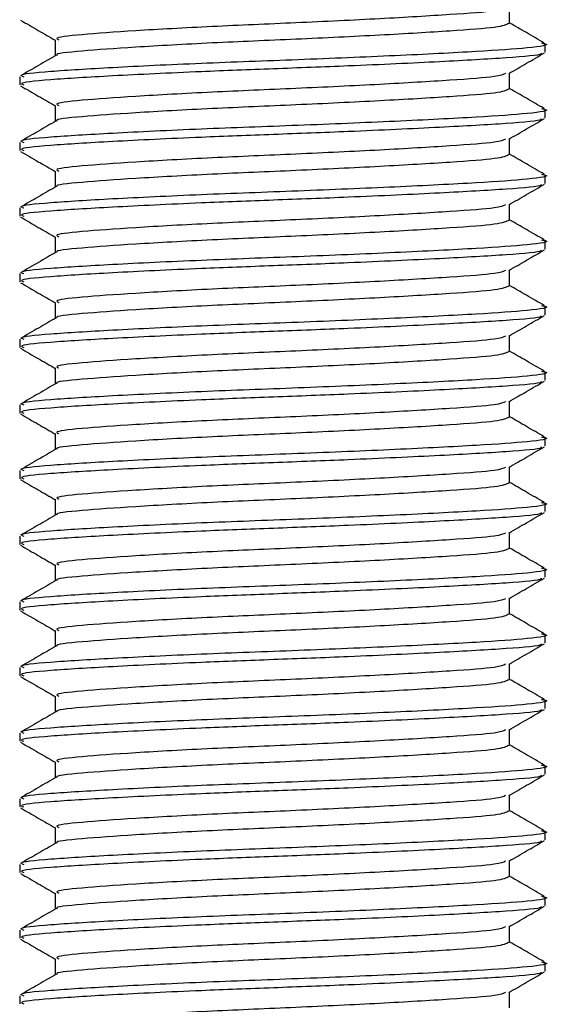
# Model space of a CAD drawing. Header units: millimetres. Extents: x 0 to 420, y 0 to 297.
# Tile 95 of 106: x 313.164 to 313.539, y 208.062 to 208.759. Entities that reach past the tile are written whole.
import ezdxf

# ---------------------------------------------------------------- set-up
doc = ezdxf.new("R2010")
doc.units = ezdxf.units.MM

msp = doc.modelspace()

# ---------------------------------------------------------------- linework, layer by layer
at = {"color": 7, "linetype": 'Continuous', "lineweight": 25}
for p, q in [((313.5104, 208.7561), (313.5104, 208.76739)), ((313.18905, 208.74449), (313.18905, 208.73318)), ((313.53554, 208.73576), (313.53554, 208.74158)), ((313.5104, 208.70964), (313.5104, 208.72093)), ((313.1639, 208.71836), (313.1639, 208.71255)), ((313.18905, 208.69803), (313.18905, 208.68672)), ((313.53554, 208.68931), (313.53554, 208.69513)), ((313.1639, 208.6719), (313.1639, 208.66609)), ((313.5104, 208.66319), (313.5104, 208.67448)), ((313.18905, 208.65158), (313.18905, 208.64027)), ((313.53554, 208.64285), (313.53554, 208.64867)), ((313.1639, 208.62545), (313.1639, 208.61964)), ((313.5104, 208.61673), (313.5104, 208.62802)), ((313.18905, 208.60512), (313.18905, 208.59381)), ((313.53554, 208.5964), (313.53554, 208.60222)), ((313.5104, 208.57028), (313.5104, 208.58157)), ((313.1639, 208.57899), (313.1639, 208.57318)), ((313.18905, 208.55867), (313.18905, 208.54736)), ((313.53554, 208.54994), (313.53554, 208.55576)), ((313.1639, 208.53254), (313.1639, 208.52673)), ((313.5104, 208.52382), (313.5104, 208.53511)), ((313.18905, 208.51221), (313.18905, 208.5009)), ((313.53554, 208.50349), (313.53554, 208.50931)), ((313.1639, 208.48608), (313.1639, 208.48027)), ((313.5104, 208.47737), (313.5104, 208.48866)), ((313.18905, 208.46576), (313.18905, 208.45445)), ((313.53554, 208.45703), (313.53554, 208.46285)), ((313.5104, 208.43091), (313.5104, 208.4422)), ((313.1639, 208.43963), (313.1639, 208.43382)), ((313.18905, 208.4193), (313.18905, 208.40799)), ((313.53554, 208.41058), (313.53554, 208.4164)), ((313.1639, 208.39317), (313.1639, 208.38736)), ((313.5104, 208.38446), (313.5104, 208.39575)), ((313.18905, 208.37285), (313.18905, 208.36154)), ((313.53554, 208.36412), (313.53554, 208.36994)), ((313.1639, 208.34672), (313.1639, 208.34091)), ((313.5104, 208.338), (313.5104, 208.34929)), ((313.18905, 208.32639), (313.18905, 208.31508)), ((313.53554, 208.31767), (313.53554, 208.32349)), ((313.5104, 208.29155), (313.5104, 208.30284)), ((313.1639, 208.30026), (313.1639, 208.29445)), ((313.18905, 208.27994), (313.18905, 208.26863)), ((313.53554, 208.27121), (313.53554, 208.27703)), ((313.1639, 208.25381), (313.1639, 208.248)), ((313.5104, 208.24509), (313.5104, 208.25638)), ((313.18905, 208.23348), (313.18905, 208.22217)), ((313.53554, 208.22476), (313.53554, 208.23058)), ((313.1639, 208.20735), (313.1639, 208.20154)), ((313.5104, 208.19864), (313.5104, 208.20993)), ((313.18905, 208.18703), (313.18905, 208.17572)), ((313.53554, 208.1783), (313.53554, 208.18412)), ((313.5104, 208.15218), (313.5104, 208.16347)), ((313.1639, 208.16089), (313.1639, 208.15509)), ((313.18905, 208.14057), (313.18905, 208.12926)), ((313.53554, 208.13185), (313.53554, 208.13767)), ((313.1639, 208.11444), (313.1639, 208.10863)), ((313.5104, 208.10573), (313.5104, 208.11702)), ((313.18905, 208.09412), (313.18905, 208.08281)), ((313.53554, 208.08539), (313.53554, 208.09121)), ((313.1639, 208.06798), (313.1639, 208.06218)), ((313.5104, 208.05927), (313.5104, 208.07056))]:
    msp.add_line(p, q, dxfattribs=at)
for points, knots in [([(313.50748, 208.76704), (313.50583, 208.76631), (313.50202, 208.76461), (313.46995, 208.76232), (313.4205, 208.75932), (313.35996, 208.75644), (313.29831, 208.75388), (313.2436, 208.75082), (313.20578, 208.7481), (313.18772, 208.74605), (313.19083, 208.74478), (313.19155, 208.74449)], [0, 0, 0, 0, 0.092851, 0.214497, 0.340949, 0.466292, 0.58841, 0.715456, 0.839132, 0.962684, 1, 1, 1, 1]), ([(313.16445, 208.75841), (313.16865, 208.75597), (313.17686, 208.75122), (313.18506, 208.74647), (313.18905, 208.74416)], [0, 0, 0, 0, 0.513038, 1, 1, 1, 1]), ([(313.50998, 208.7561), (313.50801, 208.75513), (313.50407, 208.7532), (313.47013, 208.75071), (313.42045, 208.74771), (313.35997, 208.74483), (313.29835, 208.74227), (313.24344, 208.7392), (313.20637, 208.73648), (313.18841, 208.73467), (313.19024, 208.73366), (313.19033, 208.73361)], [0, 0, 0, 0, 0.1221089, 0.2440673, 0.3708443, 0.4965099, 0.6189414, 0.7463142, 0.8703081, 0.994178, 1, 1, 1, 1]), ([(313.53489, 208.74222), (313.53068, 208.74466), (313.52252, 208.74939), (313.51436, 208.75411), (313.5104, 208.75641)], [0, 0, 0, 0, 0.515208, 1, 1, 1, 1]), ([(313.53287, 208.74222), (313.53387, 208.74204), (313.54036, 208.74091), (313.52596, 208.7387), (313.48974, 208.73619), (313.43131, 208.73319), (313.36163, 208.73031), (313.29024, 208.72775), (313.22699, 208.72469), (313.18325, 208.72197), (313.16237, 208.71992), (313.16596, 208.71865), (313.1668, 208.71836)], [0, 0, 0, 0, 0.02173, 0.141426, 0.256552, 0.376223, 0.494845, 0.610417, 0.730649, 0.847695, 0.964624, 1, 1, 1, 1]), ([(313.53237, 208.73517), (313.53269, 208.73492), (313.53428, 208.7337), (313.51038, 208.73167), (313.46348, 208.72897), (313.40299, 208.72614), (313.34375, 208.72391), (313.28512, 208.72168), (313.22697, 208.71888), (313.18326, 208.71616), (313.16237, 208.71411), (313.16596, 208.71284), (313.1668, 208.71255)], [0, 0, 0, 0, 0.031821, 0.155073, 0.278079, 0.40465, 0.4988, 0.589965, 0.716508, 0.839699, 0.962766, 1, 1, 1, 1]), ([(313.50976, 208.72056), (313.51397, 208.723), (313.52238, 208.72787), (313.53079, 208.73274), (313.535, 208.73518)], [0, 0, 0, 0, 0.499899, 1, 1, 1, 1]), ([(313.18979, 208.73361), (313.18558, 208.73117), (313.17718, 208.7263), (313.16876, 208.72143), (313.16456, 208.719)], [0, 0, 0, 0, 0.499904, 1, 1, 1, 1]), ([(313.50748, 208.72059), (313.50583, 208.71985), (313.50202, 208.71815), (313.46995, 208.71587), (313.4205, 208.71287), (313.35996, 208.70999), (313.29831, 208.70743), (313.2436, 208.70436), (313.20578, 208.70165), (313.18772, 208.69959), (313.19083, 208.69833), (313.19155, 208.69803)], [0, 0, 0, 0, 0.092851, 0.214497, 0.340949, 0.466292, 0.58841, 0.715456, 0.839132, 0.962684, 1, 1, 1, 1]), ([(313.16445, 208.71195), (313.16865, 208.70952), (313.17686, 208.70477), (313.18506, 208.70002), (313.18905, 208.69771)], [0, 0, 0, 0, 0.513038, 1, 1, 1, 1]), ([(313.50998, 208.70965), (313.50801, 208.70868), (313.50407, 208.70674), (313.47013, 208.70425), (313.42045, 208.70126), (313.35997, 208.69837), (313.29835, 208.69581), (313.24344, 208.69275), (313.20637, 208.69003), (313.18841, 208.68822), (313.19024, 208.6872), (313.19033, 208.68716)], [0, 0, 0, 0, 0.122109, 0.244067, 0.370844, 0.49651, 0.618941, 0.746314, 0.870308, 0.994178, 1, 1, 1, 1]), ([(313.53489, 208.69577), (313.53068, 208.6982), (313.52252, 208.70293), (313.51436, 208.70766), (313.5104, 208.70995)], [0, 0, 0, 0, 0.515208, 1, 1, 1, 1]), ([(313.53287, 208.69576), (313.53387, 208.69559), (313.54036, 208.69446), (313.52596, 208.69224), (313.48974, 208.68974), (313.43131, 208.68674), (313.36163, 208.68386), (313.29024, 208.68129), (313.22699, 208.67823), (313.18325, 208.67552), (313.16237, 208.67346), (313.16596, 208.67219), (313.1668, 208.6719)], [0, 0, 0, 0, 0.02173, 0.141426, 0.256552, 0.376223, 0.494845, 0.610417, 0.730649, 0.847695, 0.964624, 1, 1, 1, 1]), ([(313.18979, 208.68715), (313.18558, 208.68472), (313.17718, 208.67985), (313.16876, 208.67498), (313.16456, 208.67254)], [0, 0, 0, 0, 0.4999039, 1, 1, 1, 1]), ([(313.53237, 208.68872), (313.53269, 208.68847), (313.53428, 208.68724), (313.51038, 208.68521), (313.46348, 208.68251), (313.40299, 208.67969), (313.34375, 208.67745), (313.28512, 208.67523), (313.22697, 208.67243), (313.18326, 208.66971), (313.16237, 208.66766), (313.16596, 208.66639), (313.1668, 208.66609)], [0, 0, 0, 0, 0.031821, 0.155073, 0.278079, 0.40465, 0.4988, 0.589965, 0.716508, 0.839699, 0.962766, 1, 1, 1, 1]), ([(313.50976, 208.67411), (313.51397, 208.67655), (313.52238, 208.68142), (313.53079, 208.68629), (313.535, 208.68872)], [0, 0, 0, 0, 0.499899, 1, 1, 1, 1]), ([(313.50748, 208.67413), (313.50583, 208.6734), (313.50202, 208.6717), (313.46995, 208.66941), (313.4205, 208.66641), (313.35996, 208.66353), (313.29831, 208.66097), (313.2436, 208.65791), (313.20578, 208.65519), (313.18772, 208.65314), (313.19083, 208.65187), (313.19155, 208.65158)], [0, 0, 0, 0, 0.092851, 0.214497, 0.340949, 0.466292, 0.58841, 0.715456, 0.839132, 0.962684, 1, 1, 1, 1]), ([(313.16445, 208.6655), (313.16865, 208.66306), (313.17686, 208.65831), (313.18506, 208.65356), (313.18905, 208.65125)], [0, 0, 0, 0, 0.513038, 1, 1, 1, 1]), ([(313.50998, 208.66319), (313.50801, 208.66222), (313.50407, 208.66029), (313.47013, 208.6578), (313.42045, 208.6548), (313.35997, 208.65192), (313.29835, 208.64936), (313.24344, 208.64629), (313.20637, 208.64357), (313.18841, 208.64176), (313.19024, 208.64075), (313.19033, 208.6407)], [0, 0, 0, 0, 0.122109, 0.244067, 0.370844, 0.49651, 0.618941, 0.746314, 0.870308, 0.994178, 1, 1, 1, 1]), ([(313.53489, 208.64931), (313.53068, 208.65175), (313.52252, 208.65648), (313.51436, 208.6612), (313.5104, 208.6635)], [0, 0, 0, 0, 0.515208, 1, 1, 1, 1]), ([(313.53287, 208.64931), (313.53387, 208.64913), (313.54036, 208.648), (313.52596, 208.64579), (313.48974, 208.64328), (313.43131, 208.64028), (313.36163, 208.6374), (313.29024, 208.63484), (313.22699, 208.63178), (313.18325, 208.62906), (313.16237, 208.62701), (313.16596, 208.62574), (313.1668, 208.62545)], [0, 0, 0, 0, 0.02173, 0.141426, 0.256552, 0.376223, 0.494845, 0.610417, 0.730649, 0.847695, 0.964624, 1, 1, 1, 1]), ([(313.18979, 208.6407), (313.18558, 208.63826), (313.17718, 208.63339), (313.16876, 208.62852), (313.16456, 208.62609)], [0, 0, 0, 0, 0.499904, 1, 1, 1, 1]), ([(313.53237, 208.64226), (313.53269, 208.64201), (313.53428, 208.64079), (313.51038, 208.63876), (313.46348, 208.63606), (313.40299, 208.63323), (313.34375, 208.631), (313.28512, 208.62877), (313.22697, 208.62597), (313.18326, 208.62325), (313.16237, 208.6212), (313.16596, 208.61993), (313.1668, 208.61964)], [0, 0, 0, 0, 0.031821, 0.155073, 0.278079, 0.40465, 0.4988, 0.589965, 0.716508, 0.839699, 0.962766, 1, 1, 1, 1]), ([(313.50976, 208.62765), (313.51397, 208.63009), (313.52238, 208.63496), (313.53079, 208.63983), (313.535, 208.64227)], [0, 0, 0, 0, 0.499899, 1, 1, 1, 1]), ([(313.50748, 208.62768), (313.50583, 208.62694), (313.50202, 208.62524), (313.46995, 208.62296), (313.4205, 208.61996), (313.35996, 208.61708), (313.29831, 208.61452), (313.2436, 208.61145), (313.20578, 208.60874), (313.18772, 208.60668), (313.19083, 208.60542), (313.19155, 208.60512)], [0, 0, 0, 0, 0.092851, 0.214497, 0.340949, 0.466292, 0.58841, 0.715456, 0.839132, 0.962684, 1, 1, 1, 1]), ([(313.16445, 208.61904), (313.16865, 208.61661), (313.17686, 208.61186), (313.18506, 208.60711), (313.18905, 208.6048)], [0, 0, 0, 0, 0.513038, 1, 1, 1, 1]), ([(313.50998, 208.61674), (313.50801, 208.61577), (313.50407, 208.61383), (313.47013, 208.61134), (313.42045, 208.60835), (313.35997, 208.60546), (313.29835, 208.6029), (313.24344, 208.59984), (313.20637, 208.59712), (313.18841, 208.59531), (313.19024, 208.59429), (313.19033, 208.59425)], [0, 0, 0, 0, 0.122109, 0.244067, 0.370844, 0.49651, 0.618941, 0.746314, 0.870308, 0.994178, 1, 1, 1, 1]), ([(313.53489, 208.60286), (313.53068, 208.60529), (313.52252, 208.61002), (313.51436, 208.61475), (313.5104, 208.61704)], [0, 0, 0, 0, 0.515208, 1, 1, 1, 1]), ([(313.53287, 208.60285), (313.53387, 208.60268), (313.54036, 208.60155), (313.52596, 208.59933), (313.48974, 208.59683), (313.43131, 208.59383), (313.36163, 208.59095), (313.29024, 208.58838), (313.22699, 208.58532), (313.18325, 208.58261), (313.16237, 208.58055), (313.16596, 208.57928), (313.1668, 208.57899)], [0, 0, 0, 0, 0.02173, 0.141426, 0.256552, 0.376223, 0.494845, 0.610417, 0.730649, 0.847695, 0.964624, 1, 1, 1, 1]), ([(313.53237, 208.59581), (313.53269, 208.59555), (313.53428, 208.59433), (313.51038, 208.5923), (313.46348, 208.5896), (313.40299, 208.58678), (313.34375, 208.58454), (313.28512, 208.58232), (313.22697, 208.57952), (313.18326, 208.5768), (313.16237, 208.57475), (313.16596, 208.57348), (313.1668, 208.57318)], [0, 0, 0, 0, 0.031821, 0.155073, 0.278079, 0.40465, 0.4988, 0.589965, 0.716508, 0.839699, 0.962766, 1, 1, 1, 1]), ([(313.50976, 208.5812), (313.51397, 208.58364), (313.52238, 208.58851), (313.53079, 208.59338), (313.535, 208.59581)], [0, 0, 0, 0, 0.499899, 1, 1, 1, 1]), ([(313.18979, 208.59424), (313.18558, 208.59181), (313.17718, 208.58694), (313.16876, 208.58207), (313.16456, 208.57963)], [0, 0, 0, 0, 0.499904, 1, 1, 1, 1]), ([(313.50748, 208.58122), (313.50583, 208.58049), (313.50202, 208.57879), (313.46995, 208.5765), (313.4205, 208.5735), (313.35996, 208.57062), (313.29831, 208.56806), (313.2436, 208.565), (313.20578, 208.56228), (313.18772, 208.56023), (313.19083, 208.55896), (313.19155, 208.55867)], [0, 0, 0, 0, 0.092851, 0.214497, 0.340949, 0.466292, 0.58841, 0.715456, 0.839132, 0.962684, 1, 1, 1, 1]), ([(313.16445, 208.57259), (313.16865, 208.57015), (313.17686, 208.5654), (313.18506, 208.56065), (313.18905, 208.55834)], [0, 0, 0, 0, 0.513038, 1, 1, 1, 1]), ([(313.50998, 208.57028), (313.50801, 208.56931), (313.50407, 208.56738), (313.47013, 208.56489), (313.42045, 208.56189), (313.35997, 208.55901), (313.29835, 208.55645), (313.24344, 208.55338), (313.20637, 208.55066), (313.18841, 208.54885), (313.19024, 208.54784), (313.19033, 208.54779)], [0, 0, 0, 0, 0.122109, 0.244067, 0.370844, 0.49651, 0.618941, 0.746314, 0.870308, 0.994178, 1, 1, 1, 1]), ([(313.53489, 208.5564), (313.53068, 208.55884), (313.52252, 208.56357), (313.51436, 208.56829), (313.5104, 208.57059)], [0, 0, 0, 0, 0.515208, 1, 1, 1, 1]), ([(313.53287, 208.5564), (313.53387, 208.55622), (313.54036, 208.55509), (313.52596, 208.55288), (313.48974, 208.55037), (313.43131, 208.54737), (313.36163, 208.54449), (313.29024, 208.54193), (313.22699, 208.53887), (313.18325, 208.53615), (313.16237, 208.5341), (313.16596, 208.53283), (313.1668, 208.53254)], [0, 0, 0, 0, 0.0217297, 0.1414261, 0.2565525, 0.3762225, 0.4948447, 0.6104172, 0.7306489, 0.8476948, 0.9646236, 1, 1, 1, 1]), ([(313.18979, 208.54779), (313.18558, 208.54535), (313.17718, 208.54048), (313.16876, 208.53561), (313.16456, 208.53318)], [0, 0, 0, 0, 0.499904, 1, 1, 1, 1]), ([(313.53237, 208.54935), (313.53269, 208.5491), (313.53428, 208.54788), (313.51038, 208.54585), (313.46348, 208.54315), (313.40299, 208.54032), (313.34375, 208.53809), (313.28512, 208.53586), (313.22697, 208.53306), (313.18326, 208.53034), (313.16237, 208.52829), (313.16596, 208.52702), (313.1668, 208.52673)], [0, 0, 0, 0, 0.031821, 0.155073, 0.278079, 0.40465, 0.4988, 0.589965, 0.716508, 0.839699, 0.962766, 1, 1, 1, 1]), ([(313.50976, 208.53474), (313.51397, 208.53718), (313.52238, 208.54205), (313.53079, 208.54692), (313.535, 208.54936)], [0, 0, 0, 0, 0.499899, 1, 1, 1, 1]), ([(313.50748, 208.53477), (313.50583, 208.53403), (313.50202, 208.53233), (313.46995, 208.53005), (313.4205, 208.52705), (313.35996, 208.52417), (313.29831, 208.52161), (313.2436, 208.51854), (313.20578, 208.51583), (313.18772, 208.51377), (313.19083, 208.51251), (313.19155, 208.51221)], [0, 0, 0, 0, 0.092851, 0.214497, 0.340949, 0.466292, 0.58841, 0.715456, 0.839132, 0.962684, 1, 1, 1, 1]), ([(313.16445, 208.52613), (313.16865, 208.5237), (313.17686, 208.51895), (313.18506, 208.5142), (313.18905, 208.51189)], [0, 0, 0, 0, 0.513038, 1, 1, 1, 1]), ([(313.50998, 208.52383), (313.50801, 208.52286), (313.50407, 208.52092), (313.47013, 208.51843), (313.42045, 208.51544), (313.35997, 208.51255), (313.29835, 208.50999), (313.24344, 208.50693), (313.20637, 208.50421), (313.18841, 208.5024), (313.19024, 208.50138), (313.19033, 208.50134)], [0, 0, 0, 0, 0.122109, 0.244067, 0.370844, 0.49651, 0.618941, 0.746314, 0.870308, 0.994178, 1, 1, 1, 1]), ([(313.53489, 208.50995), (313.53068, 208.51238), (313.52252, 208.51711), (313.51436, 208.52184), (313.5104, 208.52413)], [0, 0, 0, 0, 0.515208, 1, 1, 1, 1]), ([(313.53287, 208.50994), (313.53387, 208.50977), (313.54036, 208.50864), (313.52596, 208.50642), (313.48974, 208.50392), (313.43131, 208.50092), (313.36163, 208.49804), (313.29024, 208.49547), (313.22699, 208.49241), (313.18325, 208.4897), (313.16237, 208.48764), (313.16596, 208.48637), (313.1668, 208.48608)], [0, 0, 0, 0, 0.02173, 0.141426, 0.256552, 0.376223, 0.494845, 0.610417, 0.730649, 0.847695, 0.964624, 1, 1, 1, 1]), ([(313.18979, 208.50133), (313.18558, 208.4989), (313.17718, 208.49403), (313.16876, 208.48916), (313.16456, 208.48672)], [0, 0, 0, 0, 0.4999039, 1, 1, 1, 1]), ([(313.53237, 208.5029), (313.53269, 208.50264), (313.53428, 208.50142), (313.51038, 208.49939), (313.46348, 208.49669), (313.40299, 208.49387), (313.34375, 208.49163), (313.28512, 208.48941), (313.22697, 208.48661), (313.18326, 208.48389), (313.16237, 208.48184), (313.16596, 208.48057), (313.1668, 208.48027)], [0, 0, 0, 0, 0.031821, 0.155073, 0.278079, 0.40465, 0.4988, 0.589965, 0.716508, 0.839699, 0.962766, 1, 1, 1, 1]), ([(313.50976, 208.48829), (313.51397, 208.49073), (313.52238, 208.4956), (313.53079, 208.50047), (313.535, 208.5029)], [0, 0, 0, 0, 0.499899, 1, 1, 1, 1]), ([(313.50748, 208.48831), (313.50583, 208.48758), (313.50202, 208.48588), (313.46995, 208.48359), (313.4205, 208.48059), (313.35996, 208.47771), (313.29831, 208.47515), (313.2436, 208.47209), (313.20578, 208.46937), (313.18772, 208.46732), (313.19083, 208.46605), (313.19155, 208.46576)], [0, 0, 0, 0, 0.092851, 0.214497, 0.340949, 0.466292, 0.58841, 0.715456, 0.839132, 0.962684, 1, 1, 1, 1]), ([(313.16445, 208.47968), (313.16865, 208.47724), (313.17686, 208.47249), (313.18506, 208.46774), (313.18905, 208.46543)], [0, 0, 0, 0, 0.513038, 1, 1, 1, 1]), ([(313.50998, 208.47737), (313.50801, 208.4764), (313.50407, 208.47447), (313.47013, 208.47198), (313.42045, 208.46898), (313.35997, 208.4661), (313.29835, 208.46354), (313.24344, 208.46047), (313.20637, 208.45775), (313.18841, 208.45594), (313.19024, 208.45493), (313.19033, 208.45488)], [0, 0, 0, 0, 0.122109, 0.244067, 0.370844, 0.49651, 0.618941, 0.746314, 0.870308, 0.994178, 1, 1, 1, 1]), ([(313.53489, 208.46349), (313.53068, 208.46593), (313.52252, 208.47066), (313.51436, 208.47538), (313.5104, 208.47768)], [0, 0, 0, 0, 0.515208, 1, 1, 1, 1]), ([(313.53287, 208.46349), (313.53387, 208.46331), (313.54036, 208.46218), (313.52596, 208.45997), (313.48974, 208.45746), (313.43131, 208.45446), (313.36163, 208.45158), (313.29024, 208.44902), (313.22699, 208.44596), (313.18325, 208.44324), (313.16237, 208.44119), (313.16596, 208.43992), (313.1668, 208.43963)], [0, 0, 0, 0, 0.02173, 0.141426, 0.256552, 0.376223, 0.494845, 0.610417, 0.730649, 0.847695, 0.964624, 1, 1, 1, 1]), ([(313.53237, 208.45644), (313.53269, 208.45619), (313.53428, 208.45497), (313.51038, 208.45294), (313.46348, 208.45024), (313.40299, 208.44741), (313.34375, 208.44518), (313.28512, 208.44295), (313.22697, 208.44015), (313.18326, 208.43743), (313.16237, 208.43538), (313.16596, 208.43411), (313.1668, 208.43382)], [0, 0, 0, 0, 0.031821, 0.155073, 0.278079, 0.40465, 0.4988, 0.589965, 0.716508, 0.839699, 0.962766, 1, 1, 1, 1]), ([(313.50976, 208.44183), (313.51397, 208.44427), (313.52238, 208.44914), (313.53079, 208.45401), (313.535, 208.45645)], [0, 0, 0, 0, 0.499899, 1, 1, 1, 1]), ([(313.18979, 208.45488), (313.18558, 208.45244), (313.17718, 208.44757), (313.16876, 208.4427), (313.16456, 208.44027)], [0, 0, 0, 0, 0.499904, 1, 1, 1, 1]), ([(313.50748, 208.44186), (313.50583, 208.44112), (313.50202, 208.43942), (313.46995, 208.43714), (313.4205, 208.43414), (313.35996, 208.43126), (313.29831, 208.4287), (313.2436, 208.42563), (313.20578, 208.42292), (313.18772, 208.42086), (313.19083, 208.4196), (313.19155, 208.4193)], [0, 0, 0, 0, 0.092851, 0.214497, 0.340949, 0.466292, 0.58841, 0.715456, 0.839132, 0.962684, 1, 1, 1, 1]), ([(313.16445, 208.43322), (313.16865, 208.43079), (313.17686, 208.42604), (313.18506, 208.42129), (313.18905, 208.41898)], [0, 0, 0, 0, 0.513038, 1, 1, 1, 1]), ([(313.50998, 208.43092), (313.50801, 208.42995), (313.50407, 208.42801), (313.47013, 208.42552), (313.42045, 208.42253), (313.35997, 208.41964), (313.29835, 208.41708), (313.24344, 208.41402), (313.20637, 208.4113), (313.18841, 208.40949), (313.19024, 208.40847), (313.19033, 208.40843)], [0, 0, 0, 0, 0.122109, 0.244067, 0.370844, 0.49651, 0.618941, 0.746314, 0.870308, 0.994178, 1, 1, 1, 1]), ([(313.53489, 208.41704), (313.53068, 208.41947), (313.52252, 208.4242), (313.51436, 208.42893), (313.5104, 208.43122)], [0, 0, 0, 0, 0.5152084, 1, 1, 1, 1]), ([(313.53287, 208.41703), (313.53387, 208.41686), (313.54036, 208.41573), (313.52596, 208.41351), (313.48974, 208.41101), (313.43131, 208.40801), (313.36163, 208.40513), (313.29024, 208.40256), (313.22699, 208.3995), (313.18325, 208.39679), (313.16237, 208.39473), (313.16596, 208.39346), (313.1668, 208.39317)], [0, 0, 0, 0, 0.02173, 0.141426, 0.256552, 0.376223, 0.494845, 0.610417, 0.730649, 0.847695, 0.964624, 1, 1, 1, 1]), ([(313.18979, 208.40842), (313.18558, 208.40599), (313.17718, 208.40112), (313.16876, 208.39625), (313.16456, 208.39381)], [0, 0, 0, 0, 0.499904, 1, 1, 1, 1]), ([(313.53237, 208.40999), (313.53269, 208.40973), (313.53428, 208.40851), (313.51038, 208.40648), (313.46348, 208.40378), (313.40299, 208.40095), (313.34375, 208.39872), (313.28512, 208.3965), (313.22697, 208.3937), (313.18326, 208.39098), (313.16237, 208.38893), (313.16596, 208.38766), (313.1668, 208.38736)], [0, 0, 0, 0, 0.031821, 0.155073, 0.278079, 0.40465, 0.4988, 0.589965, 0.716508, 0.839699, 0.962766, 1, 1, 1, 1]), ([(313.50976, 208.39538), (313.51397, 208.39781), (313.52238, 208.40269), (313.53079, 208.40756), (313.535, 208.40999)], [0, 0, 0, 0, 0.499899, 1, 1, 1, 1]), ([(313.50748, 208.3954), (313.50583, 208.39467), (313.50202, 208.39297), (313.46995, 208.39068), (313.4205, 208.38768), (313.35996, 208.3848), (313.29831, 208.38224), (313.2436, 208.37918), (313.20578, 208.37646), (313.18772, 208.37441), (313.19083, 208.37314), (313.19155, 208.37285)], [0, 0, 0, 0, 0.0928513, 0.2144969, 0.3409489, 0.4662923, 0.5884099, 0.7154561, 0.8391321, 0.9626844, 1, 1, 1, 1]), ([(313.16445, 208.38677), (313.16865, 208.38433), (313.17686, 208.37958), (313.18506, 208.37483), (313.18905, 208.37252)], [0, 0, 0, 0, 0.513038, 1, 1, 1, 1]), ([(313.50998, 208.38446), (313.50801, 208.38349), (313.50407, 208.38156), (313.47013, 208.37907), (313.42045, 208.37607), (313.35997, 208.37319), (313.29835, 208.37063), (313.24344, 208.36756), (313.20637, 208.36484), (313.18841, 208.36303), (313.19024, 208.36202), (313.19033, 208.36197)], [0, 0, 0, 0, 0.1221089, 0.2440673, 0.3708443, 0.4965099, 0.6189414, 0.7463142, 0.8703081, 0.994178, 1, 1, 1, 1]), ([(313.53489, 208.37058), (313.53068, 208.37302), (313.52252, 208.37775), (313.51436, 208.38247), (313.5104, 208.38477)], [0, 0, 0, 0, 0.515208, 1, 1, 1, 1]), ([(313.53287, 208.37058), (313.53387, 208.3704), (313.54036, 208.36927), (313.52596, 208.36706), (313.48974, 208.36455), (313.43131, 208.36155), (313.36163, 208.35867), (313.29024, 208.35611), (313.22699, 208.35305), (313.18325, 208.35033), (313.16237, 208.34828), (313.16596, 208.34701), (313.1668, 208.34672)], [0, 0, 0, 0, 0.02173, 0.141426, 0.256552, 0.376223, 0.494845, 0.610417, 0.730649, 0.847695, 0.964624, 1, 1, 1, 1]), ([(313.18979, 208.36197), (313.18558, 208.35953), (313.17718, 208.35466), (313.16876, 208.34979), (313.16456, 208.34736)], [0, 0, 0, 0, 0.499904, 1, 1, 1, 1]), ([(313.53237, 208.36353), (313.53269, 208.36328), (313.53428, 208.36206), (313.51038, 208.36003), (313.46348, 208.35733), (313.40299, 208.3545), (313.34375, 208.35227), (313.28512, 208.35004), (313.22697, 208.34724), (313.18326, 208.34452), (313.16237, 208.34247), (313.16596, 208.3412), (313.1668, 208.34091)], [0, 0, 0, 0, 0.031821, 0.155073, 0.278079, 0.40465, 0.4988, 0.589965, 0.716508, 0.839699, 0.962766, 1, 1, 1, 1]), ([(313.50976, 208.34892), (313.51397, 208.35136), (313.52238, 208.35623), (313.53079, 208.3611), (313.535, 208.36354)], [0, 0, 0, 0, 0.499899, 1, 1, 1, 1]), ([(313.50748, 208.34895), (313.50583, 208.34821), (313.50202, 208.34651), (313.46995, 208.34423), (313.4205, 208.34123), (313.35996, 208.33835), (313.29831, 208.33579), (313.2436, 208.33272), (313.20578, 208.33001), (313.18772, 208.32795), (313.19083, 208.32669), (313.19155, 208.32639)], [0, 0, 0, 0, 0.092851, 0.214497, 0.340949, 0.466292, 0.58841, 0.715456, 0.839132, 0.962684, 1, 1, 1, 1]), ([(313.16445, 208.34031), (313.16865, 208.33788), (313.17686, 208.33313), (313.18506, 208.32838), (313.18905, 208.32607)], [0, 0, 0, 0, 0.513038, 1, 1, 1, 1]), ([(313.50998, 208.33801), (313.50801, 208.33704), (313.50407, 208.3351), (313.47013, 208.33261), (313.42045, 208.32962), (313.35997, 208.32673), (313.29835, 208.32417), (313.24344, 208.32111), (313.20637, 208.31839), (313.18841, 208.31658), (313.19024, 208.31556), (313.19033, 208.31552)], [0, 0, 0, 0, 0.122109, 0.244067, 0.370844, 0.49651, 0.618941, 0.746314, 0.870308, 0.994178, 1, 1, 1, 1]), ([(313.53489, 208.32413), (313.53068, 208.32656), (313.52252, 208.33129), (313.51436, 208.33602), (313.5104, 208.33831)], [0, 0, 0, 0, 0.515208, 1, 1, 1, 1]), ([(313.53287, 208.32412), (313.53387, 208.32395), (313.54036, 208.32282), (313.52596, 208.3206), (313.48974, 208.3181), (313.43131, 208.3151), (313.36163, 208.31222), (313.29024, 208.30965), (313.22699, 208.30659), (313.18325, 208.30388), (313.16237, 208.30182), (313.16596, 208.30055), (313.1668, 208.30026)], [0, 0, 0, 0, 0.02173, 0.141426, 0.256552, 0.376223, 0.494845, 0.610417, 0.730649, 0.847695, 0.964624, 1, 1, 1, 1]), ([(313.53237, 208.31708), (313.53269, 208.31682), (313.53428, 208.3156), (313.51038, 208.31357), (313.46348, 208.31087), (313.40299, 208.30804), (313.34375, 208.30581), (313.28512, 208.30359), (313.22697, 208.30079), (313.18326, 208.29807), (313.16237, 208.29602), (313.16596, 208.29475), (313.1668, 208.29445)], [0, 0, 0, 0, 0.031821, 0.155073, 0.278079, 0.40465, 0.4988, 0.589965, 0.716508, 0.839699, 0.962766, 1, 1, 1, 1]), ([(313.50976, 208.30247), (313.51397, 208.3049), (313.52238, 208.30978), (313.53079, 208.31465), (313.535, 208.31708)], [0, 0, 0, 0, 0.499899, 1, 1, 1, 1]), ([(313.18979, 208.31551), (313.18558, 208.31308), (313.17718, 208.30821), (313.16876, 208.30334), (313.16456, 208.3009)], [0, 0, 0, 0, 0.499904, 1, 1, 1, 1]), ([(313.50748, 208.30249), (313.50583, 208.30176), (313.50202, 208.30006), (313.46995, 208.29777), (313.4205, 208.29477), (313.35996, 208.29189), (313.29831, 208.28933), (313.2436, 208.28627), (313.20578, 208.28355), (313.18772, 208.2815), (313.19083, 208.28023), (313.19155, 208.27994)], [0, 0, 0, 0, 0.092851, 0.214497, 0.340949, 0.466292, 0.58841, 0.715456, 0.839132, 0.962684, 1, 1, 1, 1]), ([(313.16445, 208.29386), (313.16865, 208.29142), (313.17686, 208.28667), (313.18506, 208.28192), (313.18905, 208.27961)], [0, 0, 0, 0, 0.513038, 1, 1, 1, 1]), ([(313.50998, 208.29155), (313.50801, 208.29058), (313.50407, 208.28865), (313.47013, 208.28616), (313.42045, 208.28316), (313.35997, 208.28028), (313.29835, 208.27772), (313.24344, 208.27465), (313.20637, 208.27193), (313.18841, 208.27012), (313.19024, 208.26911), (313.19033, 208.26906)], [0, 0, 0, 0, 0.122109, 0.244067, 0.370844, 0.49651, 0.618941, 0.746314, 0.870308, 0.994178, 1, 1, 1, 1]), ([(313.53489, 208.27767), (313.53068, 208.28011), (313.52252, 208.28484), (313.51436, 208.28956), (313.5104, 208.29186)], [0, 0, 0, 0, 0.515208, 1, 1, 1, 1]), ([(313.53287, 208.27767), (313.53387, 208.27749), (313.54036, 208.27636), (313.52596, 208.27415), (313.48974, 208.27164), (313.43131, 208.26864), (313.36163, 208.26576), (313.29024, 208.2632), (313.22699, 208.26014), (313.18325, 208.25742), (313.16237, 208.25537), (313.16596, 208.2541), (313.1668, 208.25381)], [0, 0, 0, 0, 0.02173, 0.141426, 0.256552, 0.376223, 0.494845, 0.610417, 0.730649, 0.847695, 0.964624, 1, 1, 1, 1]), ([(313.18979, 208.26906), (313.18558, 208.26662), (313.17718, 208.26175), (313.16876, 208.25688), (313.16456, 208.25445)], [0, 0, 0, 0, 0.499904, 1, 1, 1, 1]), ([(313.53237, 208.27062), (313.53269, 208.27037), (313.53428, 208.26915), (313.51038, 208.26712), (313.46348, 208.26442), (313.40299, 208.26159), (313.34375, 208.25936), (313.28512, 208.25713), (313.22697, 208.25433), (313.18326, 208.25161), (313.16237, 208.24956), (313.16596, 208.24829), (313.1668, 208.248)], [0, 0, 0, 0, 0.031821, 0.155073, 0.278079, 0.40465, 0.4988, 0.589965, 0.716508, 0.839699, 0.962766, 1, 1, 1, 1]), ([(313.50976, 208.25601), (313.51397, 208.25845), (313.52238, 208.26332), (313.53079, 208.26819), (313.535, 208.27063)], [0, 0, 0, 0, 0.499899, 1, 1, 1, 1]), ([(313.50748, 208.25604), (313.50583, 208.2553), (313.50202, 208.2536), (313.46995, 208.25132), (313.4205, 208.24832), (313.35996, 208.24544), (313.29831, 208.24288), (313.2436, 208.23981), (313.20578, 208.2371), (313.18772, 208.23504), (313.19083, 208.23378), (313.19155, 208.23348)], [0, 0, 0, 0, 0.092851, 0.214497, 0.340949, 0.466292, 0.58841, 0.715456, 0.839132, 0.962684, 1, 1, 1, 1]), ([(313.16445, 208.2474), (313.16865, 208.24497), (313.17686, 208.24022), (313.18506, 208.23547), (313.18905, 208.23316)], [0, 0, 0, 0, 0.513038, 1, 1, 1, 1]), ([(313.50998, 208.2451), (313.50801, 208.24413), (313.50407, 208.24219), (313.47013, 208.2397), (313.42045, 208.23671), (313.35997, 208.23382), (313.29835, 208.23126), (313.24344, 208.2282), (313.20637, 208.22548), (313.18841, 208.22367), (313.19024, 208.22265), (313.19033, 208.22261)], [0, 0, 0, 0, 0.122109, 0.244067, 0.370844, 0.49651, 0.618941, 0.746314, 0.870308, 0.994178, 1, 1, 1, 1]), ([(313.53489, 208.23122), (313.53068, 208.23365), (313.52252, 208.23838), (313.51436, 208.24311), (313.5104, 208.2454)], [0, 0, 0, 0, 0.515208, 1, 1, 1, 1]), ([(313.53287, 208.23121), (313.53387, 208.23104), (313.54036, 208.22991), (313.52596, 208.22769), (313.48974, 208.22519), (313.43131, 208.22219), (313.36163, 208.21931), (313.29024, 208.21674), (313.22699, 208.21368), (313.18325, 208.21097), (313.16237, 208.20891), (313.16596, 208.20764), (313.1668, 208.20735)], [0, 0, 0, 0, 0.02173, 0.141426, 0.256552, 0.376223, 0.494845, 0.610417, 0.730649, 0.847695, 0.964624, 1, 1, 1, 1]), ([(313.18979, 208.2226), (313.18558, 208.22017), (313.17718, 208.2153), (313.16876, 208.21043), (313.16456, 208.20799)], [0, 0, 0, 0, 0.499904, 1, 1, 1, 1]), ([(313.53237, 208.22417), (313.53269, 208.22391), (313.53428, 208.22269), (313.51038, 208.22066), (313.46348, 208.21796), (313.40299, 208.21513), (313.34375, 208.2129), (313.28512, 208.21068), (313.22697, 208.20788), (313.18326, 208.20516), (313.16237, 208.20311), (313.16596, 208.20184), (313.1668, 208.20154)], [0, 0, 0, 0, 0.031821, 0.155073, 0.278079, 0.40465, 0.4988, 0.589965, 0.716508, 0.839699, 0.962766, 1, 1, 1, 1]), ([(313.50976, 208.20956), (313.51397, 208.21199), (313.52238, 208.21687), (313.53079, 208.22174), (313.535, 208.22417)], [0, 0, 0, 0, 0.499899, 1, 1, 1, 1]), ([(313.50748, 208.20958), (313.50583, 208.20885), (313.50202, 208.20715), (313.46995, 208.20486), (313.4205, 208.20186), (313.35996, 208.19898), (313.29831, 208.19642), (313.2436, 208.19336), (313.20578, 208.19064), (313.18772, 208.18859), (313.19083, 208.18732), (313.19155, 208.18703)], [0, 0, 0, 0, 0.092851, 0.214497, 0.340949, 0.466292, 0.58841, 0.715456, 0.839132, 0.962684, 1, 1, 1, 1]), ([(313.16445, 208.20095), (313.16865, 208.19851), (313.17686, 208.19376), (313.18506, 208.18901), (313.18905, 208.1867)], [0, 0, 0, 0, 0.513038, 1, 1, 1, 1]), ([(313.50998, 208.19864), (313.50801, 208.19767), (313.50407, 208.19574), (313.47013, 208.19325), (313.42045, 208.19025), (313.35997, 208.18737), (313.29835, 208.18481), (313.24344, 208.18174), (313.20637, 208.17902), (313.18841, 208.17721), (313.19024, 208.1762), (313.19033, 208.17615)], [0, 0, 0, 0, 0.122109, 0.244067, 0.370844, 0.49651, 0.618941, 0.746314, 0.870308, 0.994178, 1, 1, 1, 1]), ([(313.53489, 208.18476), (313.53068, 208.1872), (313.52252, 208.19193), (313.51436, 208.19665), (313.5104, 208.19895)], [0, 0, 0, 0, 0.515208, 1, 1, 1, 1]), ([(313.53287, 208.18476), (313.53387, 208.18458), (313.54036, 208.18345), (313.52596, 208.18124), (313.48974, 208.17873), (313.43131, 208.17573), (313.36163, 208.17285), (313.29024, 208.17029), (313.22699, 208.16722), (313.18325, 208.16451), (313.16237, 208.16246), (313.16596, 208.16119), (313.1668, 208.16089)], [0, 0, 0, 0, 0.02173, 0.141426, 0.256552, 0.376223, 0.494845, 0.610417, 0.730649, 0.847695, 0.964624, 1, 1, 1, 1]), ([(313.53237, 208.17771), (313.53269, 208.17746), (313.53428, 208.17624), (313.51038, 208.17421), (313.46348, 208.17151), (313.40299, 208.16868), (313.34375, 208.16645), (313.28512, 208.16422), (313.22697, 208.16142), (313.18326, 208.1587), (313.16237, 208.15665), (313.16596, 208.15538), (313.1668, 208.15509)], [0, 0, 0, 0, 0.031821, 0.155073, 0.278079, 0.40465, 0.4988, 0.589965, 0.716508, 0.839699, 0.962766, 1, 1, 1, 1]), ([(313.50976, 208.1631), (313.51397, 208.16554), (313.52238, 208.17041), (313.53079, 208.17528), (313.535, 208.17772)], [0, 0, 0, 0, 0.499899, 1, 1, 1, 1]), ([(313.18979, 208.17615), (313.18558, 208.17371), (313.17718, 208.16884), (313.16876, 208.16397), (313.16456, 208.16154)], [0, 0, 0, 0, 0.499904, 1, 1, 1, 1]), ([(313.50748, 208.16313), (313.50583, 208.16239), (313.50202, 208.16069), (313.46995, 208.15841), (313.4205, 208.15541), (313.35996, 208.15253), (313.29831, 208.14997), (313.2436, 208.1469), (313.20578, 208.14419), (313.18772, 208.14213), (313.19083, 208.14087), (313.19155, 208.14057)], [0, 0, 0, 0, 0.092851, 0.214497, 0.340949, 0.466292, 0.58841, 0.715456, 0.839132, 0.962684, 1, 1, 1, 1]), ([(313.16445, 208.15449), (313.16865, 208.15206), (313.17686, 208.14731), (313.18506, 208.14256), (313.18905, 208.14024)], [0, 0, 0, 0, 0.513038, 1, 1, 1, 1]), ([(313.50998, 208.15219), (313.50801, 208.15122), (313.50407, 208.14928), (313.47013, 208.14679), (313.42045, 208.1438), (313.35997, 208.14091), (313.29835, 208.13835), (313.24344, 208.13529), (313.20637, 208.13257), (313.18841, 208.13076), (313.19024, 208.12974), (313.19033, 208.1297)], [0, 0, 0, 0, 0.122109, 0.244067, 0.370844, 0.49651, 0.618941, 0.746314, 0.870308, 0.994178, 1, 1, 1, 1]), ([(313.53489, 208.13831), (313.53068, 208.14074), (313.52252, 208.14547), (313.51436, 208.1502), (313.5104, 208.15249)], [0, 0, 0, 0, 0.515208, 1, 1, 1, 1]), ([(313.53287, 208.1383), (313.53387, 208.13813), (313.54036, 208.137), (313.52596, 208.13478), (313.48974, 208.13228), (313.43131, 208.12928), (313.36163, 208.1264), (313.29024, 208.12383), (313.22699, 208.12077), (313.18325, 208.11806), (313.16237, 208.116), (313.16596, 208.11473), (313.1668, 208.11444)], [0, 0, 0, 0, 0.02173, 0.141426, 0.256552, 0.376223, 0.494845, 0.610417, 0.730649, 0.847695, 0.964624, 1, 1, 1, 1]), ([(313.18979, 208.12969), (313.18558, 208.12726), (313.17718, 208.12239), (313.16876, 208.11752), (313.16456, 208.11508)], [0, 0, 0, 0, 0.499904, 1, 1, 1, 1]), ([(313.53237, 208.13126), (313.53269, 208.131), (313.53428, 208.12978), (313.51038, 208.12775), (313.46348, 208.12505), (313.40299, 208.12222), (313.34375, 208.11999), (313.28512, 208.11777), (313.22697, 208.11497), (313.18326, 208.11225), (313.16237, 208.11019), (313.16596, 208.10893), (313.1668, 208.10863)], [0, 0, 0, 0, 0.031821, 0.155073, 0.278079, 0.40465, 0.4988, 0.589965, 0.716508, 0.839699, 0.962766, 1, 1, 1, 1]), ([(313.50976, 208.11665), (313.51397, 208.11908), (313.52238, 208.12396), (313.53079, 208.12883), (313.535, 208.13126)], [0, 0, 0, 0, 0.499899, 1, 1, 1, 1]), ([(313.50748, 208.11667), (313.50583, 208.11594), (313.50202, 208.11424), (313.46995, 208.11195), (313.4205, 208.10895), (313.35996, 208.10607), (313.29831, 208.10351), (313.2436, 208.10045), (313.20578, 208.09773), (313.18772, 208.09568), (313.19083, 208.09441), (313.19155, 208.09412)], [0, 0, 0, 0, 0.092851, 0.214497, 0.340949, 0.466292, 0.58841, 0.715456, 0.839132, 0.962684, 1, 1, 1, 1]), ([(313.16445, 208.10804), (313.16865, 208.1056), (313.17686, 208.10085), (313.18506, 208.0961), (313.18905, 208.09379)], [0, 0, 0, 0, 0.513038, 1, 1, 1, 1]), ([(313.50998, 208.10573), (313.50801, 208.10476), (313.50407, 208.10283), (313.47013, 208.10034), (313.42045, 208.09734), (313.35997, 208.09446), (313.29835, 208.0919), (313.24344, 208.08883), (313.20637, 208.08611), (313.18841, 208.0843), (313.19024, 208.08329), (313.19033, 208.08324)], [0, 0, 0, 0, 0.122109, 0.244067, 0.370844, 0.49651, 0.618941, 0.746314, 0.870308, 0.994178, 1, 1, 1, 1]), ([(313.53489, 208.09185), (313.53068, 208.09429), (313.52252, 208.09901), (313.51436, 208.10374), (313.5104, 208.10604)], [0, 0, 0, 0, 0.5152084, 1, 1, 1, 1]), ([(313.53287, 208.09185), (313.53387, 208.09167), (313.54036, 208.09054), (313.52596, 208.08833), (313.48974, 208.08582), (313.43131, 208.08282), (313.36163, 208.07994), (313.29024, 208.07738), (313.22699, 208.07431), (313.18325, 208.0716), (313.16237, 208.06955), (313.16596, 208.06828), (313.1668, 208.06798)], [0, 0, 0, 0, 0.02173, 0.141426, 0.256552, 0.376223, 0.494845, 0.610417, 0.730649, 0.847695, 0.964624, 1, 1, 1, 1]), ([(313.18979, 208.08324), (313.18558, 208.0808), (313.17718, 208.07593), (313.16876, 208.07106), (313.16456, 208.06863)], [0, 0, 0, 0, 0.4999039, 1, 1, 1, 1]), ([(313.53237, 208.0848), (313.53269, 208.08455), (313.53428, 208.08333), (313.51038, 208.0813), (313.46348, 208.0786), (313.40299, 208.07577), (313.34375, 208.07354), (313.28512, 208.07131), (313.22697, 208.06851), (313.18326, 208.06579), (313.16237, 208.06374), (313.16596, 208.06247), (313.1668, 208.06218)], [0, 0, 0, 0, 0.031821, 0.155073, 0.278079, 0.40465, 0.4988, 0.589965, 0.716508, 0.839699, 0.962766, 1, 1, 1, 1]), ([(313.50976, 208.07019), (313.51397, 208.07263), (313.52238, 208.0775), (313.53079, 208.08237), (313.535, 208.08481)], [0, 0, 0, 0, 0.499899, 1, 1, 1, 1]), ([(313.50748, 208.07022), (313.50583, 208.06948), (313.50202, 208.06778), (313.46995, 208.0655), (313.4205, 208.0625), (313.35996, 208.05962), (313.29831, 208.05706), (313.2436, 208.05399), (313.20578, 208.05128), (313.18772, 208.04922), (313.19083, 208.04796), (313.19155, 208.04766)], [0, 0, 0, 0, 0.092851, 0.214497, 0.340949, 0.466292, 0.58841, 0.715456, 0.839132, 0.962684, 1, 1, 1, 1])]:
    msp.add_open_spline(points, degree=3, knots=knots, dxfattribs=at)

doc.saveas('drawing.dxf')
